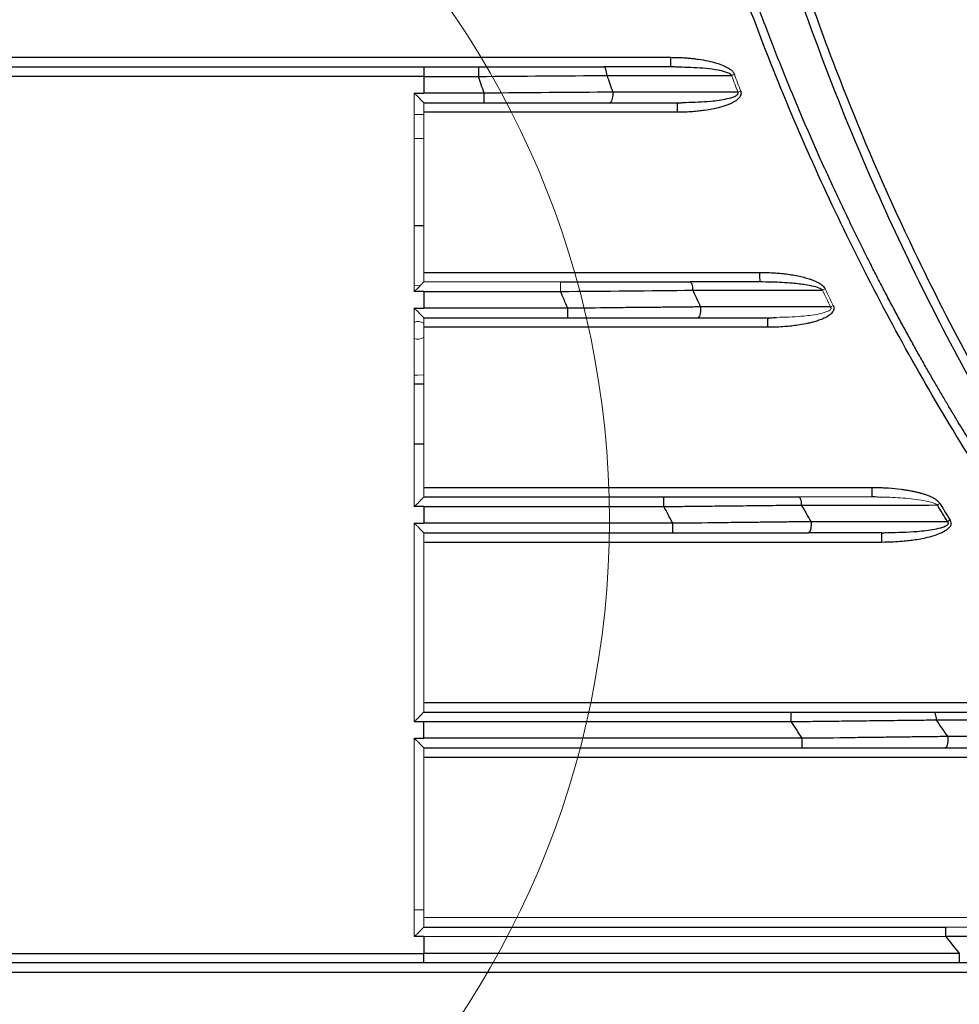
# Model space of a CAD drawing. Header units: millimetres. Extents: x 0 to 1118, y 0 to 864.
# Tile 18 of 76: x 287 to 326, y 585 to 626. Entities that reach past the tile are written whole.
import ezdxf

# ---------------------------------------------------------------- set-up
doc = ezdxf.new("R2010")
doc.units = ezdxf.units.MM

msp = doc.modelspace()

# ---------------------------------------------------------------- linework, layer by layer
at = {"color": 7, "linetype": 'Continuous', "lineweight": 30}
for p, q in [((243.893, 623.755), (303.889, 623.755)), ((303.889, 623.755), (306.178, 623.755)), ((314.238, 623.755), (311.43, 623.754)), ((314.238, 623.755), (314.236, 623.783)), ((314.57, 623.74), (314.238, 623.755)), ((303.891, 623.355), (243.891, 623.355)), ((303.891, 623.355), (303.891, 622.655)), ((311.554, 623.397), (316.773, 623.398)), ((303.491, 622.655), (303.891, 622.655)), ((306.419, 622.655), (303.891, 622.655)), ((317.034, 622.699), (311.802, 622.697)), ((311.678, 622.255), (314.493, 622.255)), ((314.493, 622.255), (314.846, 622.271)), ((303.491, 617.115), (303.891, 617.115)), ((317.951, 614.755), (315.036, 614.755)), ((315.157, 614.407), (320.575, 614.409)), ((317.949, 614.783), (318.306, 614.751)), ((318.299, 614.75), (317.951, 614.755)), ((303.891, 614.355), (303.491, 614.355)), ((303.891, 614.355), (303.891, 613.655)), ((303.891, 614.355), (309.614, 614.355)), ((303.491, 613.655), (303.891, 613.655)), ((315.356, 613.255), (318.281, 613.255)), ((303.891, 610.475), (303.491, 610.475)), ((303.491, 607.975), (303.891, 607.975)), ((322.638, 605.783), (323.009, 605.751)), ((303.891, 605.355), (303.491, 605.355)), ((303.891, 605.355), (303.891, 604.655)), ((303.891, 605.355), (313.938, 605.355)), ((303.491, 604.655), (303.891, 604.655)), ((323.051, 604.255), (323.306, 604.265)), ((303.491, 596.355), (303.891, 596.355)), ((303.891, 595.655), (303.891, 596.355)), ((303.491, 595.655), (303.891, 595.655)), ((303.891, 587.355), (303.491, 587.355)), ((303.891, 587.355), (303.891, 586.655)), ((243.891, 586.655), (303.891, 586.655)), ((303.889, 586.255), (243.893, 586.255))]:
    msp.add_line(p, q, dxfattribs=at)
at = {"color": 144, "linetype": 'Continuous', "lineweight": 0}
for p, q in [((303.491, 622.655), (303.491, 614.355)), ((303.891, 622.254), (303.891, 614.755)), ((303.891, 621.755), (303.491, 621.755)), ((303.491, 620.755), (303.891, 620.755)), ((303.491, 613.655), (303.491, 605.355)), ((303.891, 613.254), (303.891, 605.755)), ((318.281, 613.255), (318.648, 613.271)), ((322.641, 605.755), (319.587, 605.755)), ((323.002, 605.75), (322.641, 605.755)), ((303.491, 604.655), (303.491, 596.355)), ((303.891, 604.254), (303.891, 596.755)), ((303.491, 595.655), (303.491, 587.355)), ((303.891, 595.254), (303.891, 587.755)), ((303.491, 588.475), (303.891, 588.475))]:
    msp.add_line(p, q, dxfattribs=at)
at = {"color": 144, "linetype": 'Continuous', "lineweight": 0, "flags": 128}
for points in [[(303.725, 614.598), (303.651, 614.6), (303.491, 614.593)], [(303.491, 610.856), (303.651, 610.85), (303.894, 610.865)]]:
    msp.add_lwpolyline(points, dxfattribs=at)
at = {"color": 7, "linetype": 'Continuous', "lineweight": 0}
msp.add_circle((274.031, 604.776), 37.626, dxfattribs=at)
at = {"color": 144, "linetype": 'Continuous', "lineweight": 0}
for start, end in [(49.244, 115.8093), (244.6779, 310.2695)]:
    msp.add_arc((303.651, 612.725), 0.375, start, end, dxfattribs=at)
at = {"color": 7, "linetype": 'Continuous', "lineweight": 30}
for points, knots in [([(344.469, 736.502), (344.307, 736.338), (343.955, 735.985), (343.392, 735.408), (342.753, 734.745), (342.042, 733.991), (341.261, 733.146), (340.413, 732.206), (339.5, 731.17), (338.528, 730.033), (337.217, 728.455), (335.684, 726.522), (334.038, 724.328), (332.625, 722.341), (330.582, 719.335), (326.558, 712.863), (321.761, 703.141), (317.714, 691.503), (315.255, 680.957), (313.951, 671.1), (313.565, 662.007), (313.897, 653.457), (315.026, 643.835), (317.383, 633.002), (320.652, 623.502), (323.713, 616.543), (326.032, 611.905), (328.209, 608.037), (330.019, 605.094), (331.551, 602.736), (333.93, 599.274), (336.111, 596.414), (337.813, 594.34), (338.147, 593.936), (338.551, 593.455), (339.025, 592.896), (339.572, 592.262), (340.193, 591.554), (340.89, 590.774), (341.666, 589.924), (342.523, 589.008), (343.463, 588.026), (344.126, 587.357), (344.469, 587.01)], [0, 0, 0, 0, 0.00417, 0.009034, 0.014591, 0.020843, 0.027789, 0.035429, 0.043762, 0.052789, 0.06251, 0.080893, 0.097439, 0.112149, 0.125021, 0.1632, 0.249975, 0.320458, 0.385617, 0.445452, 0.499961, 0.549974, 0.599987, 0.674978, 0.749961, 0.781222, 0.812473, 0.843728, 0.861484, 0.874984, 0.894608, 0.937489, 0.94002, 0.943181, 0.946972, 0.951394, 0.956446, 0.962129, 0.968443, 0.975386, 0.982961, 0.991165, 1, 1, 1, 1]), ([(344.741, 587.271), (344.567, 587.446), (344.219, 587.796), (343.702, 588.326), (343.189, 588.858), (342.681, 589.393), (342.177, 589.93), (341.678, 590.471), (341.184, 591.014), (340.352, 591.942), (338.899, 593.609), (336.271, 596.802), (333.198, 600.93), (329.845, 606.009), (326.974, 610.936), (324.109, 616.555), (321.814, 621.8), (319.411, 628.257), (317.255, 635.419), (315.418, 644.095), (314.311, 652.895), (314.063, 658.835), (314.065, 661.851), (314.065, 661.953), (314.065, 662.067), (314.066, 662.194), (314.066, 662.334), (314.067, 662.487), (314.068, 662.653), (314.07, 662.832), (314.072, 663.024), (314.075, 663.228), (314.078, 663.446), (314.082, 663.676), (314.087, 663.92), (314.092, 664.176), (314.099, 664.445), (314.106, 664.727), (314.115, 665.022), (314.125, 665.33), (314.136, 665.651), (314.149, 665.985), (314.163, 666.331), (314.179, 666.69), (314.197, 667.063), (314.217, 667.448), (314.239, 667.845), (314.263, 668.256), (314.29, 668.679), (314.32, 669.116), (314.352, 669.565), (314.387, 670.026), (314.425, 670.501), (314.466, 670.988), (314.511, 671.487), (314.559, 672), (314.612, 672.525), (314.668, 673.062), (314.728, 673.612), (314.793, 674.175), (314.862, 674.75), (314.936, 675.338), (315.015, 675.937), (315.1, 676.55), (315.189, 677.174), (315.285, 677.811), (315.386, 678.46), (315.493, 679.12), (315.607, 679.793), (315.728, 680.478), (315.855, 681.175), (315.989, 681.884), (316.131, 682.604), (316.28, 683.336), (316.437, 684.079), (316.602, 684.834), (316.776, 685.601), (316.958, 686.378), (317.15, 687.167), (317.35, 687.966), (317.56, 688.777), (317.78, 689.598), (318.01, 690.43), (318.25, 691.273), (318.501, 692.126), (318.762, 692.989), (319.035, 693.862), (319.32, 694.745), (319.616, 695.637), (319.925, 696.539), (320.246, 697.451), (320.579, 698.371), (320.926, 699.301), (321.287, 700.239), (321.661, 701.185), (322.049, 702.14), (322.451, 703.103), (322.868, 704.074), (323.3, 705.052), (323.747, 706.037), (324.21, 707.03), (324.689, 708.029), (325.184, 709.035), (325.696, 710.046), (326.224, 711.064), (326.77, 712.087), (327.333, 713.115), (327.914, 714.148), (328.513, 715.186), (329.13, 716.228), (329.766, 717.273), (330.421, 718.322), (331.095, 719.374), (331.789, 720.429), (332.503, 721.485), (333.237, 722.544), (333.992, 723.603), (334.767, 724.664), (335.564, 725.725), (336.381, 726.786), (337.221, 727.846), (338.082, 728.906), (338.965, 729.963), (339.87, 731.019), (340.798, 732.072), (341.749, 733.122), (342.724, 734.168), (343.72, 735.211), (344.4, 735.897), (344.741, 736.241)], [0, 0, 0, 0, 0.004487, 0.008968, 0.013442, 0.01791, 0.02237, 0.026824, 0.031271, 0.035712, 0.049464, 0.071423, 0.110818, 0.142842, 0.181875, 0.214263, 0.257285, 0.285688, 0.339253, 0.392822, 0.446395, 0.499969, 0.500504, 0.501117, 0.501808, 0.502577, 0.503424, 0.504349, 0.505353, 0.506434, 0.507594, 0.508831, 0.510147, 0.511541, 0.513013, 0.514563, 0.516191, 0.517898, 0.519682, 0.521544, 0.523485, 0.525504, 0.527601, 0.529775, 0.532028, 0.534359, 0.536769, 0.539256, 0.541821, 0.544465, 0.547186, 0.549986, 0.552864, 0.555819, 0.558853, 0.561965, 0.565155, 0.568423, 0.57177, 0.575194, 0.578696, 0.582277, 0.585935, 0.589672, 0.593487, 0.597379, 0.60135, 0.605399, 0.609526, 0.613731, 0.618015, 0.622376, 0.626815, 0.631332, 0.635928, 0.640601, 0.645353, 0.650183, 0.65509, 0.660076, 0.66514, 0.670282, 0.675502, 0.6808, 0.686176, 0.69163, 0.697162, 0.702773, 0.708461, 0.714227, 0.720072, 0.725994, 0.731995, 0.738074, 0.74423, 0.750465, 0.756778, 0.763169, 0.769638, 0.776185, 0.78281, 0.789513, 0.796294, 0.803153, 0.81009, 0.817105, 0.824199, 0.83137, 0.83862, 0.845947, 0.853353, 0.860836, 0.868398, 0.876038, 0.883755, 0.891551, 0.899425, 0.907377, 0.915407, 0.923515, 0.931701, 0.939965, 0.948307, 0.956727, 0.965226, 0.973802, 0.982457, 0.991189, 1, 1, 1, 1]), ([(344.264, 586.253), (344.081, 586.422), (343.715, 586.761), (343.17, 587.275), (342.63, 587.792), (342.093, 588.313), (341.56, 588.838), (341.03, 589.367), (340.505, 589.9), (339.983, 590.437), (339.465, 590.978), (338.951, 591.522), (338.441, 592.071), (337.091, 593.543), (334.959, 595.991), (332.159, 599.504), (329.516, 603.138), (327.033, 606.884), (324.716, 610.734), (322.57, 614.682), (320.599, 618.72), (318.807, 622.842), (317.196, 627.038), (315.77, 631.3), (314.532, 635.621), (313.734, 638.951), (313.249, 641.256), (313, 642.516), (312.768, 643.779), (312.551, 645.044), (312.35, 646.312), (312.164, 647.582), (312.054, 648.43), (311.998, 648.855)], [0, 0, 0, 0, 0.010412, 0.020823, 0.031234, 0.041644, 0.052055, 0.062466, 0.07288, 0.083295, 0.093713, 0.104134, 0.114558, 0.124988, 0.187492, 0.249972, 0.312451, 0.374961, 0.437482, 0.499954, 0.562425, 0.624952, 0.687468, 0.749958, 0.812448, 0.874971, 0.892851, 0.91072, 0.928581, 0.946437, 0.96429, 0.982143, 1, 1, 1, 1]), ([(344.507, 586.513), (344.324, 586.682), (343.957, 587.021), (343.413, 587.535), (342.873, 588.051), (342.337, 588.571), (341.806, 589.094), (341.279, 589.62), (340.757, 590.15), (339.871, 591.062), (338.336, 592.689), (336.287, 594.993), (334.157, 597.557), (332.262, 599.988), (330.554, 602.316), (329.478, 603.868), (328.941, 604.667), (328.88, 604.757), (328.809, 604.864), (328.727, 604.987), (328.634, 605.126), (328.531, 605.282), (328.417, 605.454), (328.293, 605.642), (328.159, 605.848), (328.014, 606.07), (327.86, 606.309), (327.696, 606.564), (327.521, 606.837), (327.338, 607.127), (327.145, 607.434), (326.943, 607.758), (326.732, 608.099), (326.512, 608.458), (326.283, 608.834), (326.046, 609.229), (325.801, 609.641), (325.548, 610.071), (325.287, 610.519), (325.019, 610.985), (324.744, 611.47), (324.462, 611.973), (324.173, 612.495), (323.878, 613.036), (323.578, 613.595), (323.271, 614.174), (322.96, 614.772), (322.643, 615.39), (322.322, 616.027), (321.997, 616.684), (321.668, 617.361), (321.336, 618.058), (321.001, 618.775), (320.663, 619.512), (320.323, 620.27), (319.982, 621.049), (319.639, 621.849), (319.296, 622.669), (318.953, 623.511), (318.61, 624.374), (318.267, 625.258), (317.926, 626.164), (317.588, 627.092), (317.251, 628.041), (316.918, 629.012), (316.588, 630.004), (316.263, 631.019), (315.942, 632.056), (315.627, 633.115), (315.318, 634.196), (315.016, 635.299), (314.722, 636.424), (314.436, 637.571), (314.159, 638.741), (313.891, 639.933), (313.634, 641.147), (313.387, 642.384), (313.153, 643.642), (312.931, 644.923), (312.723, 646.225), (312.527, 647.55), (312.411, 648.441), (312.352, 648.89)], [0, 0, 0, 0, 0.010464, 0.020911, 0.031344, 0.041763, 0.052169, 0.062564, 0.072948, 0.083324, 0.115835, 0.166644, 0.212408, 0.255445, 0.295743, 0.333291, 0.334537, 0.336056, 0.337846, 0.33991, 0.342246, 0.344854, 0.347735, 0.350889, 0.354315, 0.358013, 0.361984, 0.366227, 0.370743, 0.37553, 0.380591, 0.385923, 0.391527, 0.397404, 0.403553, 0.409974, 0.416667, 0.423632, 0.43087, 0.438379, 0.446161, 0.454214, 0.46254, 0.471138, 0.480009, 0.489151, 0.498566, 0.508253, 0.518213, 0.528445, 0.53895, 0.549728, 0.560779, 0.572103, 0.5837, 0.59557, 0.607715, 0.620132, 0.632823, 0.645788, 0.659026, 0.672537, 0.686321, 0.700379, 0.714709, 0.729313, 0.744189, 0.759337, 0.774758, 0.790451, 0.806416, 0.822653, 0.839162, 0.855943, 0.872997, 0.890322, 0.90792, 0.925791, 0.943934, 0.96235, 0.981038, 1, 1, 1, 1]), ([(314.233, 624.155), (314.298, 624.154), (314.429, 624.153), (314.624, 624.147), (314.815, 624.136), (315.004, 624.121), (315.189, 624.102), (315.45, 624.069), (315.77, 624.014), (316.122, 623.926), (316.411, 623.825), (316.601, 623.731), (316.716, 623.654), (316.778, 623.603), (316.828, 623.551), (316.867, 623.498), (316.884, 623.46), (316.892, 623.442)], [0, 0, 0, 0, 0.06952, 0.138006, 0.205492, 0.272013, 0.337606, 0.402311, 0.549105, 0.680762, 0.784928, 0.872045, 0.903104, 0.931062, 0.956226, 0.979018, 1, 1, 1, 1]), ([(303.889, 623.755), (303.889, 623.755), (303.89, 623.711), (303.891, 623.563), (303.891, 623.459), (303.891, 623.355)], [0, 0, 0, 0, 0.5, 0.5, 1, 1, 1, 1]), ([(306.178, 623.755), (306.179, 623.755), (306.18, 623.711), (306.182, 623.563), (306.182, 623.459), (306.182, 623.355)], [0, 0, 0, 0, 0.5, 0.5, 1, 1, 1, 1]), ([(306.178, 623.755), (306.277, 623.755), (306.475, 623.755), (306.772, 623.755), (307.068, 623.755), (307.364, 623.755), (307.66, 623.755), (307.955, 623.755), (308.25, 623.755), (308.544, 623.755), (308.916, 623.755), (309.364, 623.755), (309.887, 623.755), (310.405, 623.755), (310.92, 623.755), (311.26, 623.755), (311.43, 623.755)], [0, 0, 0, 0, 0.0556271, 0.1111986, 0.1667307, 0.2222397, 0.2777418, 0.3332533, 0.3887904, 0.4443695, 0.5000067, 0.600092, 0.7000392, 0.799943, 0.8998983, 1, 1, 1, 1]), ([(311.554, 623.397), (311.551, 623.494), (311.536, 623.587), (311.491, 623.717), (311.46, 623.755), (311.43, 623.755)], [0, 0, 0, 0, 0.5, 0.5, 1, 1, 1, 1]), ([(314.22, 623.782), (314.279, 623.776), (314.398, 623.764), (314.517, 623.755), (314.576, 623.751)], [0, 0, 0, 0, 0.50219, 1, 1, 1, 1]), ([(306.419, 622.655), (306.378, 622.774), (306.299, 623.008), (306.221, 623.241), (306.182, 623.355)], [0, 0, 0, 0, 0.513744, 1, 1, 1, 1]), ([(306.415, 622.255), (306.416, 622.255), (306.417, 622.298), (306.419, 622.446), (306.419, 622.55), (306.419, 622.655)], [0, 0, 0, 0, 0.5, 0.5, 1, 1, 1, 1]), ([(311.803, 622.655), (311.803, 622.55), (311.789, 622.446), (311.743, 622.298), (311.71, 622.255), (311.678, 622.255)], [0, 0, 0, 0, 0.5, 0.5, 1, 1, 1, 1]), ([(317.152, 622.744), (317.156, 622.73), (317.162, 622.704), (317.167, 622.664), (317.167, 622.626), (317.161, 622.59), (317.15, 622.555), (317.131, 622.516), (317.099, 622.472), (317.054, 622.424), (317.002, 622.376), (316.934, 622.324), (316.84, 622.269), (316.715, 622.208), (316.567, 622.148), (316.342, 622.073), (316.028, 621.995), (315.69, 621.937), (315.388, 621.9), (315.124, 621.876), (314.822, 621.859), (314.603, 621.856), (314.488, 621.855)], [0, 0, 0, 0, 0.013977, 0.027088, 0.039528, 0.051522, 0.063324, 0.075198, 0.094218, 0.117452, 0.140783, 0.163743, 0.202125, 0.248241, 0.301286, 0.360192, 0.482929, 0.622158, 0.700082, 0.783809, 0.885127, 1, 1, 1, 1]), ([(314.853, 622.259), (314.79, 622.253), (314.664, 622.242), (314.537, 622.228), (314.474, 622.221)], [0, 0, 0, 0, 0.5008325, 1, 1, 1, 1]), ([(314.493, 622.255), (314.492, 622.254), (314.492, 622.253), (314.491, 622.223), (314.491, 622.222)], [0, 0, 0, 0, 0.98106, 1, 1, 1, 1]), ([(317.945, 615.155), (318.041, 615.153), (318.224, 615.15), (318.482, 615.14), (318.735, 615.123), (318.992, 615.097), (319.268, 615.059), (319.539, 615.011), (319.753, 614.962), (319.91, 614.918), (320.021, 614.885), (320.143, 614.843), (320.293, 614.779), (320.415, 614.72), (320.5, 614.665), (320.546, 614.632), (320.597, 614.587), (320.65, 614.529), (320.676, 614.485), (320.689, 614.464)], [0, 0, 0, 0, 0.099362, 0.188301, 0.266869, 0.361134, 0.454808, 0.553356, 0.645025, 0.681838, 0.720844, 0.764964, 0.814632, 0.889049, 0.904399, 0.919068, 0.947392, 0.974201, 1, 1, 1, 1]), ([(309.609, 614.755), (309.711, 614.755), (309.916, 614.755), (310.222, 614.755), (310.528, 614.755), (310.834, 614.755), (311.139, 614.755), (311.444, 614.755), (311.748, 614.755), (312.052, 614.755), (312.436, 614.755), (312.899, 614.755), (313.44, 614.755), (313.976, 614.755), (314.509, 614.755), (314.86, 614.755), (315.036, 614.755)], [0, 0, 0, 0, 0.055622, 0.111193, 0.166726, 0.222238, 0.277744, 0.333258, 0.388797, 0.444374, 0.500006, 0.600086, 0.700036, 0.799946, 0.899905, 1, 1, 1, 1]), ([(315.157, 614.407), (315.153, 614.502), (315.139, 614.592), (315.095, 614.719), (315.065, 614.755), (315.036, 614.755)], [0, 0, 0, 0, 0.5, 0.5, 1, 1, 1, 1]), ([(309.918, 613.655), (309.866, 613.775), (309.764, 614.008), (309.663, 614.241), (309.614, 614.355)], [0, 0, 0, 0, 0.515731, 1, 1, 1, 1]), ([(309.913, 613.255), (309.914, 613.255), (309.916, 613.298), (309.918, 613.446), (309.918, 613.55), (309.918, 613.655)], [0, 0, 0, 0, 0.5, 0.5, 1, 1, 1, 1]), ([(315.477, 613.708), (315.377, 613.707), (315.177, 613.705), (314.875, 613.702), (314.572, 613.699), (314.268, 613.696), (313.962, 613.693), (313.656, 613.69), (313.349, 613.687), (313.041, 613.684), (312.51, 613.679), (311.472, 613.67), (310.53, 613.655), (309.918, 613.655), (309.918, 613.655), (309.918, 613.655), (309.918, 613.655), (309.918, 613.655), (309.918, 613.655), (309.918, 613.655), (309.918, 613.655), (309.918, 613.655)], [0, 0, 0, 0, 0.055684, 0.111336, 0.166956, 0.222545, 0.278101, 0.333626, 0.389118, 0.444579, 0.500007, 0.675177, 0.999977, 0.99998, 0.999983, 0.999986, 0.999989, 0.99999, 0.999992, 0.999996, 1, 1, 1, 1]), ([(315.478, 613.655), (315.478, 613.55), (315.465, 613.446), (315.42, 613.298), (315.388, 613.255), (315.356, 613.255)], [0, 0, 0, 0, 0.5, 0.5, 1, 1, 1, 1]), ([(321.026, 613.765), (321.031, 613.754), (321.04, 613.731), (321.049, 613.696), (321.053, 613.662), (321.052, 613.618), (321.037, 613.562), (320.997, 613.49), (320.929, 613.414), (320.808, 613.321), (320.638, 613.228), (320.433, 613.15), (320.246, 613.089), (320.064, 613.043), (319.834, 612.99), (319.568, 612.945), (319.273, 612.907), (318.981, 612.879), (318.646, 612.86), (318.404, 612.856), (318.274, 612.855)], [0, 0, 0, 0, 0.01204, 0.023355, 0.034123, 0.04455, 0.065516, 0.088938, 0.122409, 0.162114, 0.234577, 0.305948, 0.371287, 0.422438, 0.484512, 0.596923, 0.679856, 0.768272, 0.876516, 1, 1, 1, 1]), ([(320.939, 613.655), (320.938, 613.659), (320.937, 613.669), (320.932, 613.683), (320.924, 613.697), (320.917, 613.705), (320.913, 613.71)], [0, 0, 0, 0, 0.231621, 0.469131, 0.722502, 1, 1, 1, 1]), ([(318.655, 613.259), (318.59, 613.253), (318.459, 613.242), (318.326, 613.228), (318.26, 613.221)], [0, 0, 0, 0, 0.5007683, 1, 1, 1, 1]), ([(318.281, 613.255), (318.28, 613.254), (318.279, 613.253), (318.278, 613.223), (318.278, 613.222)], [0, 0, 0, 0, 0.981094, 1, 1, 1, 1]), ([(303.891, 605.755), (305.007, 605.755), (307.238, 605.755), (310.585, 605.755), (312.816, 605.755), (313.932, 605.755)], [0, 0, 0, 0, 0.333333, 0.666667, 1, 1, 1, 1]), ([(313.938, 605.355), (313.938, 605.459), (313.937, 605.563), (313.935, 605.711), (313.933, 605.755), (313.932, 605.755)], [0, 0, 0, 0, 0.5, 0.5, 1, 1, 1, 1]), ([(313.932, 605.755), (314.038, 605.755), (314.251, 605.755), (314.57, 605.755), (314.889, 605.755), (315.207, 605.755), (315.525, 605.755), (315.842, 605.755), (316.159, 605.755), (316.476, 605.755), (316.876, 605.755), (317.358, 605.755), (317.922, 605.755), (318.481, 605.755), (319.037, 605.755), (319.404, 605.755), (319.587, 605.755)], [0, 0, 0, 0, 0.055617, 0.111186, 0.166721, 0.222236, 0.277746, 0.333264, 0.388804, 0.44438, 0.500006, 0.600079, 0.700033, 0.79995, 0.899912, 1, 1, 1, 1]), ([(319.704, 605.417), (319.7, 605.51), (319.685, 605.598), (319.643, 605.72), (319.615, 605.755), (319.587, 605.755)], [0, 0, 0, 0, 0.5, 0.5, 1, 1, 1, 1]), ([(322.634, 606.155), (322.722, 606.153), (322.888, 606.151), (323.124, 606.143), (323.446, 606.126), (323.756, 606.094), (324.059, 606.051), (324.238, 606.021), (324.402, 605.989), (324.545, 605.955), (324.665, 605.924), (324.778, 605.894), (324.898, 605.854), (325.044, 605.798), (325.19, 605.733), (325.308, 605.664), (325.391, 605.601), (325.449, 605.546), (325.478, 605.504), (325.492, 605.484)], [0, 0, 0, 0, 0.087698, 0.166157, 0.235404, 0.40986, 0.477556, 0.541068, 0.591426, 0.643765, 0.68781, 0.714973, 0.761048, 0.813579, 0.871823, 0.920539, 0.949563, 0.975888, 1, 1, 1, 1]), ([(313.938, 605.355), (314.023, 605.355), (314.205, 605.357), (314.493, 605.36), (314.814, 605.364), (315.166, 605.368), (315.551, 605.372), (315.967, 605.376), (316.414, 605.381), (316.892, 605.386), (317.4, 605.392), (317.938, 605.398), (318.503, 605.404), (319.097, 605.41), (319.498, 605.415), (319.704, 605.417)], [0, 0, 0, 0, 0.043725, 0.092985, 0.147778, 0.208105, 0.273966, 0.34536, 0.422287, 0.504746, 0.592737, 0.686259, 0.785311, 0.889892, 1, 1, 1, 1]), ([(314.314, 604.655), (314.248, 604.775), (314.122, 605.008), (313.998, 605.242), (313.938, 605.355)], [0, 0, 0, 0, 0.518525, 1, 1, 1, 1]), ([(325.492, 605.484), (325.561, 605.368), (325.701, 605.134), (325.842, 604.902), (325.912, 604.786)], [0, 0, 0, 0, 0.500014, 1, 1, 1, 1]), ([(314.308, 604.255), (314.31, 604.255), (314.311, 604.298), (314.313, 604.446), (314.314, 604.55), (314.314, 604.655)], [0, 0, 0, 0, 0.5, 0.5, 1, 1, 1, 1]), ([(320.101, 604.718), (319.996, 604.717), (319.787, 604.715), (319.472, 604.711), (319.156, 604.708), (318.839, 604.704), (318.521, 604.7), (318.202, 604.697), (317.882, 604.693), (317.562, 604.689), (317.024, 604.683), (315.945, 604.673), (314.965, 604.655), (314.314, 604.655), (314.314, 604.655), (314.314, 604.655), (314.314, 604.655), (314.314, 604.655)], [0, 0, 0, 0, 0.055755, 0.111459, 0.167113, 0.222716, 0.27827, 0.333772, 0.389224, 0.444625, 0.499976, 0.66776, 0.999985, 0.999987, 0.999989, 0.999995, 1, 1, 1, 1]), ([(320.102, 604.655), (320.102, 604.55), (320.09, 604.446), (320.046, 604.298), (320.015, 604.255), (319.985, 604.255)], [0, 0, 0, 0, 0.5, 0.5, 1, 1, 1, 1]), ([(325.912, 604.786), (325.92, 604.769), (325.933, 604.736), (325.946, 604.687), (325.952, 604.635), (325.943, 604.577), (325.913, 604.517), (325.866, 604.46), (325.813, 604.41), (325.758, 604.367), (325.633, 604.284), (325.396, 604.177), (324.977, 604.048), (324.567, 603.969), (324.191, 603.919), (323.887, 603.887), (323.503, 603.862), (323.21, 603.857), (323.044, 603.855)], [0, 0, 0, 0, 0.017062, 0.032283, 0.045968, 0.064595, 0.084555, 0.106383, 0.131923, 0.150537, 0.170647, 0.268784, 0.385632, 0.570396, 0.648921, 0.732226, 0.848527, 1, 1, 1, 1]), ([(325.842, 604.655), (325.842, 604.66), (325.84, 604.672), (325.833, 604.689), (325.821, 604.706), (325.81, 604.715), (325.805, 604.72)], [0, 0, 0, 0, 0.223633, 0.456973, 0.71255, 1, 1, 1, 1]), ([(323.249, 604.256), (323.212, 604.253), (323.14, 604.246), (323.066, 604.229), (323.029, 604.221)], [0, 0, 0, 0, 0.503648, 1, 1, 1, 1]), ([(323.051, 604.255), (323.05, 604.254), (323.049, 604.253), (323.048, 604.223), (323.048, 604.222)], [0, 0, 0, 0, 0.9751, 1, 1, 1, 1]), ([(303.891, 596.755), (305.172, 596.755), (307.733, 596.755), (311.575, 596.755), (315.417, 596.755), (317.978, 596.755), (319.259, 596.755)], [0, 0, 0, 0, 0.2500002, 0.5, 0.7499998, 1, 1, 1, 1]), ([(319.265, 596.355), (319.265, 596.459), (319.265, 596.563), (319.262, 596.711), (319.261, 596.755), (319.259, 596.755)], [0, 0, 0, 0, 0.5, 0.5, 1, 1, 1, 1]), ([(319.259, 596.755), (319.371, 596.755), (319.595, 596.755), (319.931, 596.755), (320.267, 596.755), (320.602, 596.755), (320.937, 596.755), (321.271, 596.755), (321.605, 596.755), (321.939, 596.755), (322.361, 596.755), (322.87, 596.755), (323.464, 596.755), (324.054, 596.755), (324.641, 596.755), (325.029, 596.755), (325.223, 596.755)], [0, 0, 0, 0, 0.05561, 0.111178, 0.166715, 0.222234, 0.277749, 0.33327, 0.388812, 0.444386, 0.500005, 0.60007, 0.700029, 0.799955, 0.899921, 1, 1, 1, 1]), ([(325.223, 596.755), (325.25, 596.755), (325.276, 596.721), (325.316, 596.603), (325.33, 596.518), (325.335, 596.427)], [0, 0, 0, 0, 0.5, 0.5, 1, 1, 1, 1]), ([(325.223, 596.755), (325.765, 596.755), (326.846, 596.755), (327.927, 596.755), (328.467, 596.755)], [0, 0, 0, 0, 0.501086, 1, 1, 1, 1]), ([(303.891, 596.355), (306.808, 596.355), (308.661, 596.355), (314.496, 596.355), (316.348, 596.355), (319.265, 596.355)], [0, 0, 0, 0, 0.5, 0.5, 1, 1, 1, 1]), ([(319.265, 596.355), (319.377, 596.356), (319.612, 596.359), (319.98, 596.363), (320.38, 596.368), (320.812, 596.373), (321.275, 596.378), (321.769, 596.384), (322.293, 596.39), (322.847, 596.397), (323.431, 596.404), (324.042, 596.411), (324.681, 596.419), (325.113, 596.424), (325.335, 596.427)], [0, 0, 0, 0, 0.054569, 0.114369, 0.1794, 0.249662, 0.325155, 0.405878, 0.49183, 0.583011, 0.67942, 0.781055, 0.887916, 1, 1, 1, 1]), ([(319.724, 595.655), (319.644, 595.776), (319.49, 596.009), (319.338, 596.243), (319.265, 596.355)], [0, 0, 0, 0, 0.521048, 1, 1, 1, 1]), ([(319.724, 595.655), (316.73, 595.655), (314.801, 595.655), (308.814, 595.655), (306.884, 595.655), (303.891, 595.655)], [0, 0, 0, 0, 0.5, 0.5, 1, 1, 1, 1]), ([(319.717, 595.255), (319.719, 595.255), (319.721, 595.298), (319.723, 595.446), (319.724, 595.55), (319.724, 595.655)], [0, 0, 0, 0, 0.5, 0.5, 1, 1, 1, 1]), ([(325.821, 595.728), (325.711, 595.727), (325.49, 595.724), (325.157, 595.72), (324.824, 595.716), (324.489, 595.712), (324.154, 595.708), (323.818, 595.703), (323.481, 595.699), (323.143, 595.695), (322.59, 595.688), (321.455, 595.676), (320.424, 595.655), (319.724, 595.655), (319.724, 595.655), (319.724, 595.655), (319.724, 595.655), (319.724, 595.655), (319.724, 595.655), (319.724, 595.655), (319.724, 595.655), (319.724, 595.655), (319.724, 595.655), (319.724, 595.655), (319.724, 595.655), (319.724, 595.655), (319.724, 595.655), (319.724, 595.655), (319.724, 595.655), (319.724, 595.655)], [0, 0, 0, 0, 0.055762, 0.111471, 0.167126, 0.222728, 0.278277, 0.333772, 0.389214, 0.444601, 0.499935, 0.660825, 0.999939, 0.999943, 0.999947, 0.99995, 0.999954, 0.999958, 0.999962, 0.999966, 0.999969, 0.999973, 0.999977, 0.999981, 0.999985, 0.999989, 0.999992, 0.999996, 1, 1, 1, 1]), ([(325.823, 595.655), (325.823, 595.55), (325.811, 595.446), (325.769, 595.298), (325.74, 595.255), (325.711, 595.255)], [0, 0, 0, 0, 0.5, 0.5, 1, 1, 1, 1]), ([(303.891, 587.755), (305.105, 587.755), (307.532, 587.755), (311.172, 587.755), (314.813, 587.755), (318.453, 587.755), (322.094, 587.755), (324.521, 587.755), (325.734, 587.755)], [0, 0, 0, 0, 0.1666671, 0.3333337, 0.5, 0.6666663, 0.8333329, 1, 1, 1, 1]), ([(325.741, 587.355), (325.741, 587.459), (325.741, 587.563), (325.738, 587.711), (325.736, 587.755), (325.734, 587.755)], [0, 0, 0, 0, 0.5, 0.5, 1, 1, 1, 1]), ([(332.24, 587.437), (332.134, 587.435), (331.923, 587.433), (331.605, 587.428), (331.286, 587.424), (330.964, 587.42), (330.483, 587.414), (329.836, 587.406), (329.057, 587.396), (328.317, 587.386), (327.63, 587.378), (326.973, 587.37), (326.347, 587.362), (325.94, 587.357), (325.741, 587.355)], [0, 0, 0, 0, 0.049823, 0.099728, 0.149712, 0.19977, 0.249899, 0.374393, 0.499859, 0.609509, 0.714401, 0.814476, 0.909688, 1, 1, 1, 1]), ([(303.889, 586.255), (303.889, 586.253), (303.889, 586.295), (303.89, 586.443), (303.89, 586.549), (303.891, 586.655)], [0, 0, 0, 0, 0.5, 0.5, 1, 1, 1, 1]), ([(326.3, 586.655), (323.455, 586.655), (321.675, 586.655), (315.985, 586.655), (314.206, 586.655), (308.515, 586.655), (306.736, 586.655), (303.891, 586.655)], [0, 0, 0, 0, 0.333333, 0.333333, 0.666667, 0.666667, 1, 1, 1, 1]), ([(326.3, 586.655), (326.3, 586.549), (326.299, 586.447), (326.296, 586.297), (326.294, 586.255), (326.292, 586.255)], [0, 0, 0, 0, 0.5, 0.5, 1, 1, 1, 1]), ([(326.292, 586.255), (325.048, 586.255), (322.559, 586.255), (318.825, 586.255), (315.091, 586.255), (311.357, 586.255), (307.623, 586.255), (305.133, 586.255), (303.889, 586.255)], [0, 0, 0, 0, 0.166667, 0.333334, 0.5, 0.666666, 0.833333, 1, 1, 1, 1]), ([(332.736, 586.255), (332.619, 586.255), (332.385, 586.255), (332.034, 586.255), (331.681, 586.255), (331.327, 586.255), (330.973, 586.255), (330.617, 586.255), (330.26, 586.255), (329.902, 586.255), (329.448, 586.255), (328.896, 586.255), (328.247, 586.255), (327.597, 586.255), (326.945, 586.255), (326.51, 586.255), (326.292, 586.255)], [0, 0, 0, 0, 0.055602, 0.111167, 0.166707, 0.222232, 0.277752, 0.333279, 0.388823, 0.444395, 0.500004, 0.600059, 0.700023, 0.79996, 0.899932, 1, 1, 1, 1])]:
    msp.add_open_spline(points, degree=3, knots=knots, dxfattribs=at)
for points in [[(233.549, 624.155), (260.442, 624.155), (287.34, 624.155), (314.233, 624.155)], [(303.891, 623.355), (305.018, 623.355), (305.055, 623.355), (306.182, 623.355)], [(306.182, 623.355), (308.005, 623.369), (309.824, 623.383), (311.554, 623.397)], [(311.554, 623.397), (311.636, 623.163), (311.719, 622.93), (311.802, 622.697)], [(311.802, 622.697), (310.068, 622.683), (308.246, 622.669), (306.419, 622.655)], [(311.802, 622.697), (311.803, 622.683), (311.803, 622.669), (311.803, 622.655)], [(303.891, 622.255), (304.732, 622.255), (305.574, 622.255), (306.415, 622.255)], [(306.415, 622.255), (308.2, 622.255), (309.982, 622.255), (311.678, 622.255)], [(314.488, 621.855), (310.955, 621.855), (307.423, 621.855), (303.891, 621.855)], [(303.891, 615.155), (308.576, 615.155), (313.26, 615.155), (317.945, 615.155)], [(309.614, 614.355), (311.493, 614.372), (313.369, 614.39), (315.157, 614.407)], [(315.477, 613.708), (315.37, 613.941), (315.263, 614.174), (315.157, 614.407)], [(317.949, 614.785), (317.95, 614.765), (317.95, 614.755), (317.951, 614.755)], [(309.918, 613.655), (307.552, 613.655), (306.257, 613.655), (303.891, 613.655)], [(320.913, 613.71), (319.1, 613.709), (317.288, 613.709), (315.477, 613.708)], [(315.477, 613.708), (315.478, 613.69), (315.478, 613.673), (315.478, 613.655)], [(303.891, 613.255), (305.898, 613.255), (307.906, 613.255), (309.913, 613.255)], [(309.913, 613.255), (311.758, 613.255), (313.599, 613.255), (315.356, 613.255)], [(318.274, 612.855), (313.48, 612.855), (308.685, 612.855), (303.891, 612.855)], [(303.891, 606.155), (310.139, 606.155), (316.387, 606.155), (322.634, 606.155)], [(322.638, 605.785), (322.639, 605.765), (322.64, 605.755), (322.641, 605.755)], [(319.704, 605.417), (321.596, 605.418), (323.49, 605.418), (325.384, 605.419)], [(320.101, 604.718), (319.968, 604.951), (319.836, 605.184), (319.704, 605.417)], [(325.805, 604.72), (325.664, 604.952), (325.523, 605.186), (325.384, 605.419)], [(314.314, 604.655), (310.489, 604.655), (307.716, 604.655), (303.891, 604.655)], [(325.805, 604.72), (323.903, 604.719), (322.001, 604.719), (320.101, 604.718)], [(320.101, 604.718), (320.102, 604.697), (320.102, 604.676), (320.102, 604.655)], [(325.912, 604.786), (325.876, 604.764), (325.839, 604.741), (325.805, 604.72)], [(303.891, 604.255), (307.364, 604.255), (310.836, 604.255), (314.308, 604.255)], [(314.308, 604.255), (316.23, 604.255), (318.148, 604.255), (319.985, 604.255)], [(323.051, 604.255), (321.8, 604.255), (321.235, 604.255), (319.985, 604.255)], [(323.044, 603.855), (316.66, 603.855), (310.275, 603.855), (303.891, 603.855)], [(303.891, 597.155), (312.081, 597.155), (320.27, 597.155), (328.459, 597.155)], [(325.335, 596.427), (327.347, 596.428), (329.361, 596.429), (331.376, 596.429)], [(325.821, 595.728), (325.658, 595.961), (325.496, 596.194), (325.335, 596.427)], [(331.896, 595.73), (329.87, 595.73), (327.845, 595.729), (325.821, 595.728)], [(325.821, 595.728), (325.823, 595.704), (325.823, 595.679), (325.823, 595.655)], [(303.891, 595.255), (309.167, 595.255), (314.442, 595.255), (319.717, 595.255)], [(319.717, 595.255), (321.744, 595.255), (323.766, 595.255), (325.711, 595.255)], [(325.711, 595.255), (326.797, 595.255), (327.885, 595.255), (328.972, 595.255)], [(328.964, 594.855), (320.607, 594.855), (312.249, 594.855), (303.891, 594.855)], [(325.741, 587.355), (325.927, 587.121), (326.113, 586.887), (326.3, 586.655)], [(336.274, 585.855), (294.692, 585.855), (253.09, 585.855), (211.508, 585.855)]]:
    msp.add_open_spline(points, degree=3, dxfattribs=at)
at = {"color": 8, "linetype": 'Continuous', "lineweight": 30}
for points, knots in [([(314.236, 623.783), (314.236, 623.783), (314.235, 623.794), (314.234, 623.868), (314.233, 623.997), (314.233, 624.102), (314.233, 624.155)], [0, 0, 0, 0, 0.026517, 0.351011, 0.675506, 1, 1, 1, 1]), ([(316.773, 623.398), (316.765, 623.408), (316.719, 623.46), (316.317, 623.619), (315.586, 623.711), (314.904, 623.73), (314.57, 623.74)], [0, 0, 0, 0, 0.016424, 0.09227, 0.555688, 1, 1, 1, 1]), ([(314.846, 622.271), (315.199, 622.279), (315.783, 622.293), (316.469, 622.391), (316.832, 622.484), (316.977, 622.557), (317.026, 622.597), (317.046, 622.63), (317.051, 622.654), (317.047, 622.678), (317.038, 622.692), (317.034, 622.699)], [0, 0, 0, 0, 0.453224, 0.750102, 0.890955, 0.930592, 0.95894, 0.969861, 0.979579, 0.989237, 1, 1, 1, 1]), ([(314.491, 622.222), (314.49, 622.197), (314.489, 622.147), (314.488, 622.011), (314.488, 621.907), (314.488, 621.855)], [0, 0, 0, 0, 0.329015, 0.664508, 1, 1, 1, 1]), ([(317.945, 615.155), (317.945, 615.075), (317.945, 614.998), (317.947, 614.867), (317.948, 614.815), (317.949, 614.785)], [0, 0, 0, 0, 0.5, 0.5, 1, 1, 1, 1]), ([(320.575, 614.409), (320.552, 614.427), (320.448, 614.508), (320.195, 614.568), (319.898, 614.629), (319.597, 614.669), (319.274, 614.703), (318.891, 614.73), (318.55, 614.747), (318.353, 614.749), (318.299, 614.75)], [0, 0, 0, 0, 0.038504, 0.168229, 0.325195, 0.433895, 0.559563, 0.745136, 0.929749, 1, 1, 1, 1]), ([(318.278, 613.222), (318.277, 613.197), (318.276, 613.147), (318.275, 613.011), (318.274, 612.907), (318.274, 612.855)], [0, 0, 0, 0, 0.329023, 0.664512, 1, 1, 1, 1]), ([(322.634, 606.155), (322.634, 606.075), (322.634, 605.998), (322.636, 605.867), (322.637, 605.815), (322.638, 605.785)], [0, 0, 0, 0, 0.5, 0.5, 1, 1, 1, 1]), ([(323.306, 604.265), (323.716, 604.274), (324.371, 604.287), (325.141, 604.38), (325.557, 604.472), (325.75, 604.543), (325.822, 604.603), (325.84, 604.633), (325.842, 604.648), (325.842, 604.655)], [0, 0, 0, 0, 0.470925, 0.751406, 0.886984, 0.960654, 0.98342, 0.992188, 1, 1, 1, 1]), ([(323.048, 604.222), (323.047, 604.197), (323.046, 604.146), (323.044, 604.011), (323.044, 603.907), (323.044, 603.855)], [0, 0, 0, 0, 0.3276099, 0.663805, 1, 1, 1, 1])]:
    msp.add_open_spline(points, degree=3, knots=knots, dxfattribs=at)
at = {"color": 144, "linetype": 'Continuous', "lineweight": 0}
for points, knots in [([(316.892, 623.442), (316.88, 623.438), (316.859, 623.429), (316.828, 623.417), (316.799, 623.407), (316.782, 623.401), (316.774, 623.398)], [0, 0, 0, 0, 0.283494, 0.544193, 0.782738, 1, 1, 1, 1]), ([(316.892, 623.442), (316.935, 623.326), (317.021, 623.093), (317.108, 622.86), (317.152, 622.744)], [0, 0, 0, 0, 0.500227, 1, 1, 1, 1]), ([(303.491, 622.655), (303.505, 622.642), (303.533, 622.616), (303.574, 622.579), (303.614, 622.542), (303.663, 622.496), (303.718, 622.439), (303.777, 622.376), (303.825, 622.325), (303.859, 622.29), (303.879, 622.269), (303.89, 622.257), (303.891, 622.255), (303.891, 622.255)], [0, 0, 0, 0, 0.0742749, 0.1489274, 0.2176831, 0.2896842, 0.4187943, 0.5480669, 0.6733688, 0.7822952, 0.8575404, 0.9297227, 1, 1, 1, 1]), ([(303.891, 614.755), (303.891, 614.754), (303.891, 614.754), (303.887, 614.749), (303.88, 614.742), (303.871, 614.732), (303.853, 614.713), (303.822, 614.681), (303.773, 614.629), (303.716, 614.568), (303.65, 614.5), (303.588, 614.442), (303.533, 614.393), (303.505, 614.367), (303.491, 614.355)], [0, 0, 0, 0, 0.043902, 0.088457, 0.133969, 0.180721, 0.228974, 0.336165, 0.459828, 0.586078, 0.711541, 0.850868, 0.925088, 1, 1, 1, 1]), ([(303.891, 614.755), (304.844, 614.755), (306.75, 614.755), (308.656, 614.755), (309.609, 614.755)], [0, 0, 0, 0, 0.5, 1, 1, 1, 1]), ([(309.614, 614.355), (309.614, 614.459), (309.613, 614.563), (309.611, 614.711), (309.61, 614.755), (309.609, 614.755)], [0, 0, 0, 0, 0.5, 0.5, 1, 1, 1, 1]), ([(320.689, 614.464), (320.745, 614.347), (320.857, 614.114), (320.97, 613.881), (321.026, 613.765)], [0, 0, 0, 0, 0.5001116, 1, 1, 1, 1]), ([(303.491, 613.655), (303.505, 613.642), (303.533, 613.616), (303.574, 613.579), (303.614, 613.542), (303.663, 613.496), (303.718, 613.439), (303.777, 613.376), (303.825, 613.325), (303.859, 613.29), (303.879, 613.269), (303.89, 613.257), (303.891, 613.255), (303.891, 613.255)], [0, 0, 0, 0, 0.0742867, 0.1489508, 0.2177149, 0.2897274, 0.4188645, 0.5481405, 0.6734385, 0.7823925, 0.8576117, 0.9297617, 1, 1, 1, 1]), ([(318.648, 613.271), (318.999, 613.279), (319.584, 613.292), (320.278, 613.381), (320.673, 613.474), (320.854, 613.545), (320.92, 613.604), (320.936, 613.633), (320.938, 613.648), (320.939, 613.655)], [0, 0, 0, 0, 0.444577, 0.740032, 0.88231, 0.958135, 0.982076, 0.991499, 1, 1, 1, 1]), ([(303.891, 605.755), (303.891, 605.754), (303.891, 605.754), (303.887, 605.749), (303.88, 605.742), (303.871, 605.732), (303.853, 605.713), (303.822, 605.681), (303.773, 605.629), (303.716, 605.568), (303.65, 605.5), (303.588, 605.442), (303.533, 605.393), (303.505, 605.367), (303.491, 605.355)], [0, 0, 0, 0, 0.0438991, 0.0884516, 0.1339594, 0.1807059, 0.2289527, 0.3361424, 0.4598127, 0.5860689, 0.7115326, 0.8508639, 0.9250854, 1, 1, 1, 1]), ([(325.384, 605.419), (325.357, 605.437), (325.217, 605.528), (324.909, 605.587), (324.497, 605.657), (324.061, 605.701), (323.618, 605.731), (323.264, 605.747), (323.059, 605.749), (323.002, 605.75)], [0, 0, 0, 0, 0.040147, 0.204822, 0.378414, 0.561513, 0.745983, 0.929213, 1, 1, 1, 1]), ([(303.491, 604.655), (303.505, 604.642), (303.533, 604.616), (303.574, 604.579), (303.614, 604.542), (303.663, 604.496), (303.718, 604.439), (303.777, 604.376), (303.825, 604.325), (303.859, 604.29), (303.879, 604.269), (303.89, 604.257), (303.891, 604.255), (303.891, 604.255)], [0, 0, 0, 0, 0.074287, 0.148951, 0.217715, 0.289727, 0.418865, 0.54814, 0.673438, 0.782392, 0.857612, 0.929762, 1, 1, 1, 1]), ([(303.891, 596.755), (303.891, 596.754), (303.891, 596.754), (303.887, 596.749), (303.88, 596.742), (303.871, 596.732), (303.853, 596.713), (303.822, 596.681), (303.773, 596.629), (303.716, 596.568), (303.65, 596.5), (303.588, 596.442), (303.533, 596.393), (303.505, 596.367), (303.491, 596.355)], [0, 0, 0, 0, 0.0438991, 0.0884516, 0.1339594, 0.1807059, 0.2289527, 0.3361424, 0.4598128, 0.5860689, 0.7115326, 0.8508639, 0.9250854, 1, 1, 1, 1]), ([(303.491, 595.655), (303.505, 595.642), (303.533, 595.616), (303.574, 595.579), (303.614, 595.542), (303.663, 595.496), (303.718, 595.439), (303.777, 595.376), (303.825, 595.325), (303.859, 595.29), (303.879, 595.269), (303.89, 595.257), (303.891, 595.255), (303.891, 595.255)], [0, 0, 0, 0, 0.074287, 0.148951, 0.217715, 0.289727, 0.418865, 0.548141, 0.673438, 0.782393, 0.857612, 0.929762, 1, 1, 1, 1]), ([(303.891, 587.755), (303.891, 587.754), (303.891, 587.754), (303.887, 587.749), (303.88, 587.742), (303.871, 587.732), (303.853, 587.713), (303.822, 587.681), (303.773, 587.629), (303.716, 587.568), (303.663, 587.513), (303.615, 587.468), (303.576, 587.431), (303.533, 587.394), (303.506, 587.366), (303.491, 587.355), (303.491, 587.355)], [0, 0, 0, 0, 0.0438957, 0.0884447, 0.133949, 0.1806919, 0.2289351, 0.3361162, 0.4597763, 0.5860089, 0.711454, 0.7758331, 0.8508487, 0.9250624, 0.999965, 1, 1, 1, 1]), ([(325.734, 587.755), (325.854, 587.755), (326.095, 587.755), (326.455, 587.755), (326.814, 587.755), (327.174, 587.755), (327.533, 587.755), (327.891, 587.755), (328.249, 587.755), (328.607, 587.755), (329.059, 587.755), (329.605, 587.755), (330.243, 587.755), (330.878, 587.755), (331.509, 587.755), (331.927, 587.755), (332.136, 587.755)], [0, 0, 0, 0, 0.055602, 0.111168, 0.166708, 0.222232, 0.277752, 0.333278, 0.388822, 0.444394, 0.500004, 0.60006, 0.700024, 0.79996, 0.899931, 1, 1, 1, 1]), ([(303.891, 587.355), (304.685, 587.355), (306.274, 587.355), (310.71, 587.355), (317.2, 587.355), (322.894, 587.355), (325.741, 587.355)], [0, 0, 0, 0, 0.109074, 0.218139, 0.60907, 1, 1, 1, 1])]:
    msp.add_open_spline(points, degree=3, knots=knots, dxfattribs=at)
for points in [[(316.774, 623.398), (316.86, 623.165), (316.946, 622.932), (317.034, 622.699)], [(317.034, 622.699), (317.073, 622.714), (317.113, 622.729), (317.152, 622.744)], [(320.689, 614.464), (320.649, 614.444), (320.61, 614.426), (320.576, 614.409)], [(320.576, 614.409), (320.687, 614.176), (320.8, 613.942), (320.913, 613.71)], [(320.913, 613.71), (320.95, 613.728), (320.989, 613.747), (321.026, 613.765)], [(325.492, 605.484), (325.453, 605.461), (325.417, 605.439), (325.384, 605.419)], [(303.891, 588.155), (314.477, 588.155), (325.063, 588.155), (335.647, 588.155)]]:
    msp.add_open_spline(points, degree=3, dxfattribs=at)

doc.saveas('drawing.dxf')
